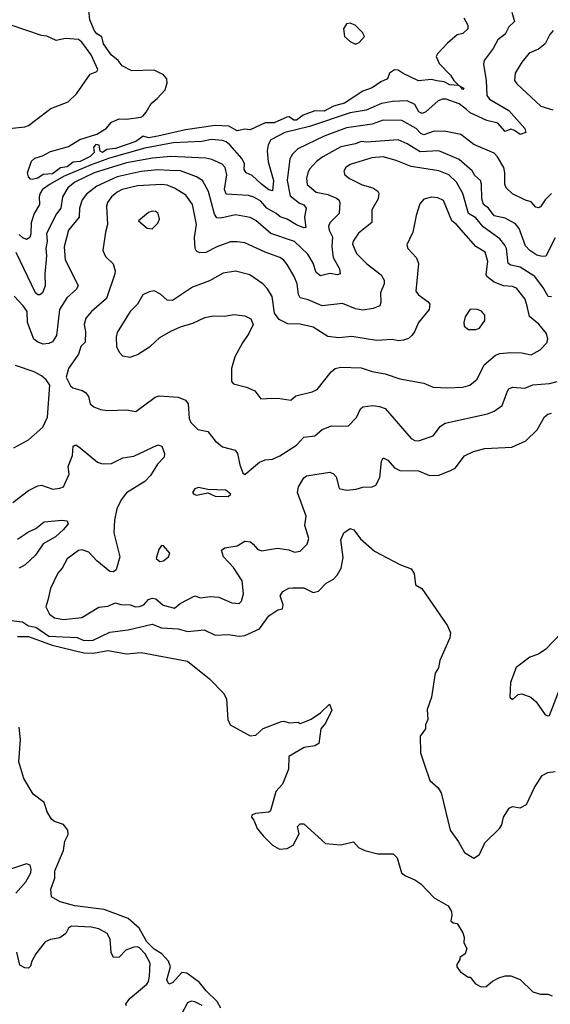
# Model space of a CAD drawing. Extents: x 1892934 to 2008621, y 567149 to 683290.
# Tile 136 of 256: x 1931848 to 1934719, y 647622 to 652955. Entities that reach past the tile are written whole.
import ezdxf

# ---------------------------------------------------------------- set-up
doc = ezdxf.new("R2010")
doc.units = 0

msp = doc.modelspace()

# ---------------------------------------------------------------- linework, layer by layer
at = {"layer": '0CON20XD'}
for points in [[(1934510.5, 652995), (1934525.2, 652944.8), (1934493.9, 652916.1), (1934475, 652877.1), (1934435, 652845.7), (1934410.4, 652799.6), (1934361.1, 652735), (1934356.5, 652715), (1934372.5, 652625), (1934374.4, 652545), (1934389.2, 652525), (1934494.1, 652464.1), (1934580, 652365), (1934586.7, 652345), (1934555, 652333.8), (1934525.3, 652355.3), (1934505, 652361.8), (1934475, 652350), (1934435, 652395.5), (1934375, 652409.1), (1934285, 652451.2), (1934265, 652468.6), (1934225, 652499.8), (1934155, 652523.9), (1934135, 652524.5), (1934112.5, 652515), (1934045, 652455.4), (1934025, 652446.7), (1934006.5, 652456.5), (1933985, 652496.2), (1933945, 652516.1), (1933865, 652511.8), (1933805, 652500.8), (1933722, 652465), (1933635, 652449.8), (1933415, 652377.2), (1933282.2, 652345), (1933206.7, 652305), (1933192.2, 652277.8), (1933187.3, 652245), (1933192.2, 652185), (1933220, 652085), (1933215, 652028), (1933195, 652033.8), (1933155, 652063.4), (1933105, 652111.9), (1933072.5, 652125), (1933062.9, 652142.9), (1933063.4, 652175), (1933051.3, 652201.3), (1932985, 652277.5), (1932965, 652293.9), (1932945, 652300.8), (1932885, 652305.7), (1932833.8, 652296.2), (1932677.5, 652287.5), (1932525, 652259.7), (1932334, 652205), (1932235, 652169.1), (1932085, 652105.6), (1932011.9, 652065), (1931971.3, 652035), (1931958.2, 652015), (1931952.8, 651995), (1931954, 651955), (1931926.4, 651905), (1931909, 651855), (1931908.5, 651795), (1931901.8, 651775), (1931885, 651764.7), (1931865, 651772.8), (1931845, 651792.4)], [(1934250.9, 652965), (1934272.2, 652925), (1934273.1, 652905), (1934245, 652879.5), (1934215, 652873.1), (1934161.7, 652828.3), (1934108.9, 652771.1), (1934101.5, 652755), (1934117.8, 652717.8), (1934178.9, 652655), (1934196, 652626), (1934226.4, 652596), (1934233, 652593.1), (1934251.2, 652585), (1934245, 652576.7), (1934233, 652593.1), (1934226.4, 652596), (1934219.3, 652599.3), (1934175, 652603), (1934145, 652618.5), (1934105, 652623.4), (1934075, 652631.6), (1934005, 652624.5), (1933922.8, 652662.8), (1933895, 652682.2), (1933875, 652684.4), (1933848.6, 652665), (1933838, 652635), (1933800.8, 652619.2), (1933755, 652586.8), (1933705, 652568.4), (1933605, 652502.8), (1933545, 652486.9), (1933495, 652460), (1933445, 652460.7), (1933382, 652438), (1933345, 652410.5), (1933331.1, 652411.1), (1933305, 652428.1), (1933292.4, 652427.6), (1933225, 652396.9), (1933175, 652395.8), (1933095, 652358.1), (1933065, 652362.8), (1933025, 652353.4), (1932978.5, 652378.5), (1932905, 652382.4), (1932745, 652358), (1932595, 652324.2), (1932545, 652315.5), (1932515, 652324), (1932475.7, 652295), (1932365, 652258.1), (1932318.4, 652251.6), (1932295, 652236.4), (1932282.7, 652242.7), (1932276.9, 652275), (1932260, 652280), (1932246.5, 652265), (1932250.5, 652235), (1932229.1, 652215), (1932175, 652187.5), (1932137, 652183), (1932105, 652157.6), (1932067.6, 652152.4), (1932025, 652120.7), (1931975, 652116.2), (1931945, 652096.9), (1931915, 652090.4), (1931905, 652092.1), (1931895, 652104.5), (1931890, 652125), (1931911.8, 652188.2), (1931930, 652205), (1931971.7, 652218.3), (1932015, 652242), (1932111.7, 652268.3), (1932173.7, 652306.3), (1932264.5, 652335.5), (1932315, 652366), (1932345, 652400), (1932385, 652417.5), (1932425.8, 652415.8), (1932503.3, 652426.7), (1932516.4, 652433.6), (1932532.5, 652455), (1932558.3, 652501.7), (1932592, 652528), (1932634.2, 652575), (1932646.1, 652613.9), (1932644, 652635), (1932625, 652655.7), (1932575, 652682.2), (1932455, 652677.9), (1932402.7, 652705), (1932379.4, 652735), (1932342.9, 652765), (1932301.1, 652825), (1932291.7, 652861.7), (1932265, 652878), (1932251.4, 652895), (1932226.4, 652953.6), (1932221.2, 653005)], [(1931775, 652364.5), (1931875, 652374.1), (1931895, 652382.2), (1932015.6, 652475), (1932109.6, 652510.4), (1932155, 652553.5), (1932229.4, 652660.6), (1932265.6, 652675), (1932270, 652685), (1932234, 652765), (1932183.3, 652833.3), (1932165, 652847.6), (1932095, 652852.9), (1932045, 652842.1), (1931995, 652865.3), (1931965, 652868.7), (1931795, 652926.5)], [(1933665, 652822.5), (1933685, 652832.5), (1933712.5, 652865), (1933703.3, 652885), (1933662.5, 652925), (1933635.9, 652935.9), (1933615, 652932), (1933598.9, 652905), (1933604.5, 652864.5), (1933635, 652836.7), (1933665, 652822.5)], [(1934734.2, 652895.8), (1934716, 652875), (1934690, 652825), (1934655, 652795.8), (1934605, 652773.1), (1934564.3, 652725.7), (1934529.2, 652665), (1934524.6, 652625), (1934537.1, 652607.1), (1934667.4, 652487.4), (1934732.6, 652467.4)], [(1934725, 652013.1), (1934690.8, 651979.2), (1934665, 651942.2), (1934655, 651936.7), (1934639.8, 651939.8), (1934615, 651968.9), (1934585, 651977.3), (1934515, 652012.2), (1934480, 652045), (1934472.9, 652065), (1934473.4, 652125), (1934467.2, 652155), (1934433, 652213), (1934415, 652231.5), (1934305, 652280), (1934235, 652334), (1934145, 652351.8), (1934085, 652350.3), (1934035, 652331), (1934018.1, 652338.1), (1933992.5, 652365), (1933915, 652408.8), (1933815, 652411.4), (1933755, 652388.7), (1933615, 652369.3), (1933495.6, 652325), (1933353.3, 652255), (1933323.7, 652226.3), (1933308.9, 652201.1), (1933294, 652085), (1933310.4, 652000.4), (1933361.8, 651961.8), (1933385, 651952.4), (1933398.4, 651935), (1933387.8, 651885), (1933395, 651830), (1933385, 651828.6), (1933345, 651843.9), (1933295, 651874.1), (1933256.6, 651886.6), (1933235, 651906), (1933184.7, 651934.7), (1933151.4, 651971.4), (1933115, 651994.7), (1933085, 652002.5), (1932965, 652009.5), (1932955.9, 652035.9), (1932968.4, 652115), (1932958.7, 652155), (1932943, 652173), (1932887.3, 652197.3), (1932854.3, 652204.3), (1932664.4, 652214.4), (1932566, 652206), (1932425, 652179.4), (1932250.8, 652125), (1932145, 652075.2), (1932108.2, 652045), (1932079.2, 651995), (1932069.2, 651935), (1932046.9, 651903.1), (1931992.9, 651797.1), (1931995.8, 651755), (1931988.9, 651715), (1931993, 651677), (1931982.9, 651577.1), (1931985, 651513.8), (1931971.5, 651475), (1931956.2, 651465), (1931945, 651465.5), (1931933.1, 651475), (1931827.5, 651695)], [(1934745, 651773.8), (1934695, 651674.2), (1934675, 651672.5), (1934645, 651680.4), (1934608.2, 651705), (1934585, 651730.6), (1934549.8, 651825), (1934529.6, 651849.6), (1934475, 651880.5), (1934415, 651892.8), (1934383.5, 651933.5), (1934356.7, 651955), (1934347.4, 651985), (1934346, 652065), (1934340.4, 652085), (1934310.9, 652110.9), (1934295, 652136.9), (1934225, 652197.3), (1934115.2, 652245.2), (1934015, 652239.8), (1933945, 652283.4), (1933895.2, 652305.2), (1933725, 652292.3), (1933695, 652295.6), (1933665, 652282.3), (1933585, 652265.7), (1933487.2, 652212.8), (1933455, 652188.9), (1933416.2, 652145), (1933405.9, 652125), (1933399.7, 652095), (1933403, 652063), (1933451.3, 652021.3), (1933515, 652008.9), (1933560.9, 651989.1), (1933575, 651978.6), (1933579.5, 651965), (1933576.2, 651905), (1933525.6, 651855), (1933519.1, 651835), (1933522, 651815), (1933539.9, 651779.9), (1933536.5, 651725), (1933543.4, 651666.6), (1933578.6, 651605), (1933581.2, 651578.8), (1933567.6, 651572.4), (1933525, 651580), (1933475, 651568.5), (1933451.5, 651585), (1933435, 651635.6), (1933407.1, 651685), (1933335, 651753.1), (1933206.2, 651796.2), (1933125, 651867.9), (1933095, 651883.8), (1933015, 651898.2), (1932935, 651880.4), (1932915, 651881.5), (1932902.3, 651902.3), (1932869.5, 652025), (1932836.9, 652085), (1932804.4, 652104.4), (1932717, 652137), (1932658.6, 652138.6), (1932595, 652141.4), (1932505, 652132.7), (1932375, 652103.7), (1932265, 652054.3), (1932209.5, 652010.5), (1932185, 651979.5), (1932171.4, 651935), (1932168.6, 651885), (1932112.1, 651815), (1932087.2, 651725), (1932092.7, 651655), (1932164.5, 651515), (1932155.5, 651495), (1932101.7, 651448.3), (1932062.2, 651385), (1932047.1, 651245), (1932025, 651210.6), (1932005, 651200.6), (1931975, 651197.7), (1931945, 651207.7), (1931924.5, 651225), (1931890.4, 651315), (1931887, 651375), (1931866.5, 651405), (1931817.8, 651457.8)], [(1934725.4, 651454.6), (1934706.7, 651455), (1934681.8, 651501.8), (1934635, 651564.7), (1934555.2, 651615.2), (1934505, 651625.4), (1934490, 651635), (1934482.1, 651715), (1934473.5, 651733.5), (1934445, 651768.7), (1934355, 651833.2), (1934315, 651882.4), (1934276.7, 651905), (1934244.5, 652014.5), (1934210.7, 652075), (1934170.5, 652115), (1934115, 652137), (1933965, 652159.2), (1933885, 652192.3), (1933815, 652213.2), (1933752.8, 652207.2), (1933635, 652170.9), (1933612.2, 652155), (1933600.6, 652135), (1933607.5, 652115), (1933632.5, 652095), (1933701.5, 652061.5), (1933759.2, 652045), (1933785.8, 652025.8), (1933791.5, 652015), (1933786.7, 651985), (1933752.1, 651925), (1933753.5, 651856.5), (1933680.5, 651799.5), (1933651.8, 651755), (1933648.6, 651738.6), (1933669.2, 651689.2), (1933725, 651633.6), (1933804, 651574), (1933820, 651545), (1933820, 651525), (1933799.5, 651475), (1933802.3, 651425), (1933795.8, 651405), (1933759.4, 651390.6), (1933705, 651381.8), (1933665, 651389.2), (1933595, 651417.3), (1933485, 651406), (1933407.6, 651437.6), (1933365, 651448.1), (1933355.8, 651465.8), (1933348.8, 651525), (1933333.4, 651565), (1933295, 651630), (1933274.7, 651654.7), (1933255, 651667.3), (1933175, 651695.8), (1933066, 651746), (1933025, 651752.6), (1932988.8, 651751.2), (1932915, 651724.7), (1932855, 651693.8), (1932822.4, 651692.4), (1932805, 651701.9), (1932797.1, 651715), (1932793.9, 651776.1), (1932803.9, 651845), (1932783.1, 651955), (1932746.5, 652005), (1932685, 652043.4), (1932645, 652058.4), (1932615, 652062.4), (1932485.2, 652054.8), (1932401.9, 652035), (1932375, 652021.2), (1932344.5, 651995), (1932322.5, 651965), (1932316.4, 651945), (1932321.8, 651845), (1932311, 651805), (1932298, 651705), (1932312.1, 651672.1), (1932352.7, 651632.7), (1932364.5, 651595), (1932362, 651578), (1932316.5, 651445), (1932236.7, 651375), (1932205, 651338), (1932195.5, 651305), (1932203.8, 651265), (1932201.2, 651208.8), (1932178.1, 651185), (1932165, 651144.2), (1932112.1, 651065), (1932099.4, 651019.4), (1932121.7, 650971.7), (1932135, 650960.6), (1932185, 650946.4), (1932202.9, 650935), (1932220, 650915), (1932228.8, 650875), (1932248, 650858), (1932285, 650843.8), (1932325, 650839.1), (1932425, 650842.2), (1932475, 650832.9), (1932580.2, 650909.8), (1932601.9, 650918.1), (1932705, 650910.4), (1932744.6, 650895), (1932759.6, 650875), (1932764.6, 650795), (1932774, 650774), (1932811.2, 650735), (1932865, 650724.2), (1932904.6, 650674.6), (1932945, 650642.5), (1933012.7, 650622.7), (1933026.2, 650605), (1933038, 650545), (1933055, 650500), (1933065, 650492.5)], [(1933315, 650894.2), (1933342.3, 650917.7), (1933430.5, 650939.5), (1933457.7, 650952.3), (1933532, 651048), (1933555, 651065.8), (1933585, 651073.1), (1933695, 651068.9), (1933755, 651049.5), (1933825, 651037.5), (1933905, 651010), (1934035, 650986.7), (1934085, 650964.4), (1934165, 650960.4), (1934245, 650964.5), (1934283.7, 650976.3), (1934322.7, 651007.3), (1934361.1, 651085), (1934421.5, 651138.5), (1934445, 651147.5), (1934505, 651152.2), (1934565, 651150), (1934615, 651140.7), (1934663, 651167), (1934699.4, 651205), (1934705.6, 651225), (1934698.1, 651255), (1934656.9, 651306.9), (1934606.7, 651346.7), (1934593.4, 651403.4), (1934581.9, 651441.9), (1934535, 651500.4), (1934515, 651510), (1934465, 651513.5), (1934415, 651532.7), (1934375.5, 651565), (1934370.9, 651575), (1934381.2, 651645), (1934365.6, 651695.6), (1934315, 651726.4), (1934211.8, 651845), (1934185.7, 651865.7), (1934141.1, 651975), (1934110.8, 651990.8), (1934075, 651993.6), (1934035, 651982.5), (1934012.8, 651957.2), (1933993.1, 651895), (1933975.5, 651804.5), (1933942.9, 651735), (1933947.1, 651715), (1933995, 651665.8), (1934005.5, 651635), (1933991.5, 651485), (1934005, 651465.6), (1934057.8, 651427.8), (1934067.1, 651415), (1934063.3, 651385), (1934005.4, 651314.6), (1933984.4, 651265), (1933969.4, 651245), (1933951.7, 651228.3), (1933925, 651218.5), (1933895, 651216.5), (1933865, 651223.8), (1933777.6, 651217.6), (1933645, 651239.4), (1933575, 651231.9), (1933515, 651240), (1933435, 651289.8), (1933365, 651306.1), (1933297.8, 651307.8), (1933250.9, 651330.9), (1933225.7, 651365), (1933213.3, 651455), (1933188.1, 651498.1), (1933162.9, 651525), (1933093, 651573), (1933015, 651592.7), (1932948.5, 651581.5), (1932875, 651540), (1932783.4, 651506.6), (1932675, 651434), (1932645, 651436.2), (1932609.1, 651469.1), (1932575.9, 651485.9), (1932548, 651482), (1932513.8, 651465), (1932485.6, 651415), (1932444.4, 651375), (1932375, 651260), (1932368.6, 651235), (1932371.4, 651185), (1932386, 651155), (1932403.8, 651135), (1932445, 651127.5), (1932485, 651142.5), (1932555, 651186.2), (1932605, 651233.8), (1932665, 651267.5), (1932717.9, 651292.1), (1932785, 651310.8), (1932848.7, 651341.3), (1932895, 651351.1), (1932955, 651350), (1933008.7, 651358.7), (1933065, 651351.9), (1933098, 651335), (1933110, 651305), (1933088.1, 651255), (1933052.5, 651205), (1933010.9, 651129.1), (1932993.3, 651065), (1932992.9, 650995), (1933005, 650983.1), (1933075, 650964.5), (1933120, 650945), (1933152.2, 650902.2), (1933184.1, 650904.1), (1933245, 650906), (1933315, 650894.2)], [(1932565, 651822.5), (1932595, 651853.3), (1932604, 651875), (1932596.2, 651905), (1932585, 651915.8), (1932565, 651918.8), (1932545, 651911.2), (1932491.2, 651865), (1932536.4, 651826.4), (1932565, 651822.5)], [(1934276.4, 651276.4), (1934315, 651276.9), (1934335, 651284.5), (1934364, 651325), (1934363.9, 651353.9), (1934345.8, 651375.8), (1934325, 651386.2), (1934285, 651388), (1934257.5, 651345), (1934250, 651315), (1934253.3, 651295), (1934276.4, 651276.4)], [(1931815, 650637.1), (1931895, 650679.6), (1931971.8, 650748.2), (1931997.2, 650802.8), (1932010, 650975), (1931991.4, 651005), (1931965, 651026.5), (1931925, 651048.5), (1931825, 651082)], [(1933065, 650492.5), (1933145, 650558.6), (1933175, 650570.6), (1933215, 650574.2), (1933255, 650593.1), (1933345, 650651.5), (1933385, 650693.1), (1933445, 650700.8), (1933483.3, 650735), (1933533.9, 650756.1), (1933625.7, 650754.3), (1933670.3, 650799.7), (1933691.7, 650848.3), (1933705, 650859.1), (1933757.5, 650865), (1933795, 650860.3), (1933825, 650848.7), (1933965, 650687.5), (1933985, 650675.7), (1934005, 650674.4), (1934085, 650700.6), (1934125, 650754.3), (1934149.6, 650770.4), (1934378.8, 650821.2), (1934414.6, 650835.4), (1934457.5, 650865), (1934487.5, 650942.5), (1934495, 650955.8), (1934514.5, 650965.5), (1934581.5, 650958.5), (1934625, 650978.2), (1934715, 650984.6), (1934755, 650995.5)], [(1931809.5, 650340.5), (1931895, 650405.5), (1931945, 650431.1), (1931965, 650433.1), (1932027.3, 650412.7), (1932065, 650417.1), (1932085, 650425.8), (1932115, 650493.3), (1932109.6, 650535), (1932134, 650595), (1932137.5, 650645), (1932145, 650650), (1932155, 650650), (1932175, 650636.2), (1932268.3, 650558.3), (1932295, 650548.9), (1932345, 650551.2), (1932405, 650582.9), (1932465, 650591.4), (1932595, 650652), (1932616.2, 650645), (1932630.8, 650605), (1932630, 650585), (1932593.1, 650546.9), (1932554.5, 650485.5), (1932525, 650454.2), (1932425, 650392.5), (1932396.1, 650353.9), (1932372.7, 650305), (1932360, 650245), (1932356.5, 650175), (1932388.9, 650045), (1932370, 649975), (1932355, 649964.3), (1932335, 649966), (1932264, 650025), (1932221.1, 650071.1), (1932185, 650084.2), (1932165, 650080.8), (1932104.6, 650035.4), (1932078.1, 649985), (1932053.3, 649956.7), (1932014.6, 649875), (1931999.1, 649810.9), (1931989.3, 649775), (1932008.9, 649735), (1932035, 649716), (1932085, 649706.1), (1932183.1, 649716.9), (1932275, 649773.6), (1932325, 649779.3), (1932365, 649796.5), (1932395, 649787.7), (1932445, 649786.1), (1932474.7, 649774.7), (1932495, 649776.2), (1932519.2, 649785), (1932544.2, 649815), (1932565, 649822.2), (1932585, 649818.9), (1932623.5, 649783.5), (1932685, 649767.8), (1932715, 649793.3), (1932795, 649834.2), (1932825, 649824.2), (1932878.9, 649831.1), (1932925, 649828), (1932995, 649797.5), (1933035, 649792.2), (1933047.5, 649805), (1933058.8, 649845), (1933050.6, 649915), (1933005, 649988.6), (1932950, 650045), (1932938.8, 650081.2), (1932957.5, 650095), (1933025, 650105.4), (1933065, 650130.5), (1933096.7, 650126.7), (1933111.4, 650115), (1933135, 650086.9), (1933155, 650077.8), (1933243, 650093), (1933304.5, 650084.5), (1933335, 650071.1), (1933365, 650076.7), (1933403.3, 650115), (1933412.1, 650145), (1933391.1, 650215), (1933396.8, 650266.8), (1933351.2, 650395), (1933356.9, 650425), (1933385, 650473.8), (1933400, 650485), (1933526.1, 650503.9), (1933545, 650495.6), (1933559.8, 650479.8), (1933576.5, 650416.5), (1933615, 650406.9), (1933668, 650412), (1933705, 650423.3), (1933755, 650424.2), (1933775, 650433.8), (1933796.8, 650475), (1933805.4, 650564.6), (1933815, 650582.9), (1933840.2, 650570.2), (1933875, 650527.3), (1933905, 650514.1), (1934005, 650511.9), (1934065, 650486.9), (1934115, 650488.1), (1934175, 650512.5), (1934203.2, 650526.8), (1934255, 650592), (1934303.8, 650616.2), (1934365, 650632.2), (1934510.3, 650639.7), (1934586.2, 650675), (1934647, 650733), (1934688, 650805), (1934705, 650819.2), (1934725.9, 650824.1)], [(1932975, 650373.3), (1932990, 650385), (1932963, 650407), (1932865, 650410), (1932815, 650421.2), (1932795, 650413.3), (1932783.3, 650395), (1932790, 650385), (1932805, 650380), (1932865, 650392.5), (1932905, 650373.8), (1932975, 650373.3)], [(1931785, 649701.9), (1931863.2, 649693.2), (1931895, 649673), (1931935, 649664), (1932005, 649616), (1932158.2, 649608.2), (1932195, 649593.5), (1932245, 649593.8), (1932335, 649637.9), (1932435, 649650.2), (1932565, 649681.1), (1932615, 649661.6), (1932705, 649655.4), (1932755, 649641.8), (1932845, 649651.3), (1932905, 649621.5), (1932975.5, 649625.5), (1933035, 649615.6), (1933065, 649620), (1933145, 649655.8), (1933195, 649725.6), (1933245, 649758.8), (1933270, 649765), (1933272.5, 649785), (1933256.7, 649835), (1933271.7, 649858.3), (1933304.2, 649875.8), (1933325, 649878.6), (1933385, 649877.1), (1933435, 649853.1), (1933465, 649860), (1933505, 649903.8), (1933545, 649924.3), (1933565, 649945.7), (1933587.3, 649985), (1933597.4, 650042.6), (1933585, 650137.5), (1933600.8, 650175), (1933635, 650200), (1933655, 650191.2), (1933692.5, 650142.5), (1933766.5, 650076.5), (1933905, 650004), (1933965, 649980), (1933981.5, 649955), (1933988.6, 649895), (1934023.7, 649873.7), (1934161.7, 649671.8), (1934178.1, 649635), (1934175, 649606.7), (1934120.8, 649485), (1934112.9, 649445), (1934095.5, 649415), (1934076.2, 649285), (1934051.7, 649218.3), (1934056.1, 649163.9), (1934043.3, 649135), (1934042.5, 649115), (1934013.8, 649075), (1934016, 648985), (1934036.9, 648925), (1934066, 648835), (1934112, 648795), (1934128.3, 648768.3), (1934176.9, 648565), (1934222.6, 648502.6), (1934253.6, 648443.6), (1934305, 648413.8), (1934335.6, 648434.4), (1934365, 648496.2), (1934444, 648575), (1934455.8, 648595), (1934466, 648635), (1934496.7, 648685), (1934515, 648693.8), (1934555, 648686.2), (1934590, 648705), (1934633.6, 648796.4), (1934675, 648861.2), (1934705, 648877.5), (1934745, 648883.1)], [(1931835, 650141.2), (1931895, 650181.2), (1931935, 650198.5), (1931980, 650235), (1932075, 650244.3), (1932105, 650241.2), (1932109.2, 650225), (1932085, 650194.4), (1932041.9, 650155), (1931974.3, 650115.7), (1931932.9, 650055), (1931876.7, 650003.3), (1931845, 649983.8)], [(1932605, 650020), (1932625, 650023.8), (1932652.5, 650045), (1932660, 650065), (1932625.9, 650105.9), (1932615, 650107.5), (1932600, 650085), (1932586.4, 650036.4), (1932605, 650020)], [(1931835, 649613.9), (1931895, 649613.5), (1932022.8, 649567.2), (1932195, 649525.1), (1932246.6, 649523.4), (1932325, 649538.2), (1932425, 649520.5), (1932505, 649527.5), (1932755, 649480), (1932873.8, 649385), (1932951.2, 649305), (1932966, 649275), (1932973.3, 649165), (1932985.8, 649135), (1933095, 649077.1), (1933125, 649080.5), (1933165, 649115.6), (1933265, 649154), (1933276.2, 649156.2), (1933305, 649147.5), (1933355, 649150), (1933365, 649142.5), (1933385, 649150), (1933425, 649166.7), (1933475, 649200), (1933523, 649247), (1933536, 649215), (1933502.5, 649145), (1933476.7, 649115), (1933465.5, 649034.5), (1933445, 649022.5), (1933387, 649013), (1933303.3, 648965), (1933302.5, 648895), (1933270, 648815), (1933233.8, 648775), (1933205, 648670), (1933195, 648662.5), (1933123.6, 648656.4), (1933103.6, 648646.4), (1933102.5, 648635), (1933115, 648620), (1933133.3, 648575), (1933164.1, 648534.1), (1933215, 648483.3), (1933253, 648463), (1933295, 648466.2), (1933326.7, 648485), (1933360, 648545), (1933350, 648585), (1933365, 648600), (1933385, 648600), (1933502.5, 648492.5), (1933585, 648486), (1933653, 648503), (1933681.2, 648471.2), (1933715.9, 648455.9), (1933785, 648438), (1933867.7, 648437.7), (1933890, 648415), (1933913.6, 648333.6), (1933935, 648318.2), (1933986.5, 648296.5), (1934018.8, 648275), (1934089.7, 648199.7), (1934166.2, 648155), (1934183.3, 648125), (1934186.7, 648103.3), (1934180, 648075), (1934193, 648063), (1934215, 648060), (1934245, 648010), (1934252.5, 647985), (1934250, 647955), (1934267.5, 647925), (1934257.5, 647895), (1934230, 647875), (1934230, 647865), (1934213, 647837), (1934212.5, 647825), (1934230.7, 647800.7), (1934275, 647770), (1934285, 647770), (1934313.6, 647733.6), (1934345, 647717.5), (1934371.7, 647718.3), (1934405, 647747.5), (1934440, 647765), (1934473.9, 647776.1), (1934505, 647776), (1934555.8, 647755.8), (1934625, 647690), (1934665, 647676.7), (1934705, 647676.7), (1934728.3, 647668.3)], [(1934780, 649635), (1934694.3, 649545.7), (1934655, 649519.2), (1934607.3, 649502.7), (1934533.9, 649446.1), (1934503.3, 649365), (1934500, 649285), (1934515, 649272.5), (1934545, 649300), (1934565, 649303.3), (1934613.3, 649285), (1934641.3, 649261.3), (1934690.3, 649190.3), (1934705, 649183.8), (1934715, 649186.2), (1934809.4, 649435)], [(1932935, 647601.4), (1932916.5, 647636.6), (1932855.9, 647695), (1932820, 647740), (1932751.7, 647791.7), (1932725, 647794.7), (1932675, 647738.8), (1932655, 647730.8), (1932644, 647755), (1932662.6, 647825), (1932653.1, 647855), (1932616.3, 647896.3), (1932575, 647921.7), (1932535, 647961), (1932493.7, 648033.7), (1932435, 648086.7), (1932305, 648136), (1932145.4, 648155.4), (1932066.7, 648176.7), (1932020, 648205), (1932016.2, 648245), (1932037.1, 648305), (1932037.5, 648345), (1932085.3, 648454.7), (1932091.8, 648505), (1932108.9, 648541.1), (1932107.7, 648565), (1932085, 648596.9), (1932035, 648612.9), (1932019.2, 648625), (1931996, 648665), (1931980, 648715), (1931920.5, 648760.5), (1931870, 648845), (1931842, 648935), (1931851.9, 649055), (1931844.1, 649124.1)], [(1931827.3, 648225), (1931880.4, 648285), (1931907.8, 648335), (1931910, 648355), (1931903.3, 648375), (1931885, 648382.5), (1931781.8, 648348.2)], [(1932425, 647614.4), (1932422.5, 647625), (1932444.5, 647655.5), (1932535, 647730.6), (1932545, 647746.2), (1932550.4, 647775), (1932553.5, 647845), (1932526.8, 647895), (1932495, 647927.3), (1932485, 647933.8), (1932465, 647932.1), (1932422.2, 647915), (1932385, 647877.5), (1932355.4, 647875.4), (1932342, 647902), (1932336.9, 647975), (1932320.9, 648005), (1932275, 648030.5), (1932235, 648040), (1932127.5, 648045), (1932112, 648035), (1932096.2, 648005), (1932065, 647981.9), (1932015, 647973.3), (1931985, 647960), (1931935, 647895.6), (1931912.4, 647855), (1931905, 647828.8), (1931895, 647818.6), (1931875, 647820), (1931848.6, 647835), (1931831.5, 647905)], [(1932835.3, 647615), (1932795, 647636.2), (1932775, 647638.9), (1932755, 647629.5), (1932721.8, 647565)]]:
    msp.add_lwpolyline(points, dxfattribs=at)

doc.saveas('drawing.dxf')
